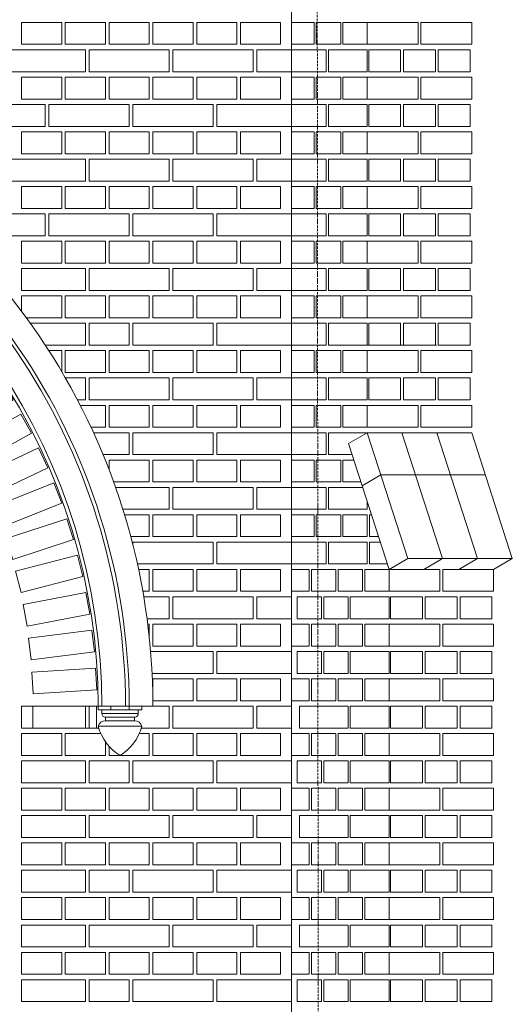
# Model space of a CAD drawing. Header units: millimetres. Extents: x -37887 to 94344, y -69777 to 116976.
# Tile 12 of 205: x 5206 to 6556, y 1812 to 4512. Entities that reach past the tile are written whole.
import ezdxf

# ---------------------------------------------------------------- set-up
doc = ezdxf.new("R2010")
doc.units = ezdxf.units.MM
doc.linetypes.add('Linia siatki', pattern=[19.05, 12.7, -3.175, 0, -3.175])
for name, color, linetype, lineweight in [('01_inwentaryzacja', 8, 'Continuous', 9), ('02_odbudowa', 7, 'Continuous', 30), ('S-GRID', 1, 'Continuous', 9)]:
    doc.layers.add(name, color=color, linetype=linetype, lineweight=lineweight)

# ---------------------------------------------------------------- blocks, each defined once
blk = doc.blocks.new('*U79')
at = {"layer": '01_inwentaryzacja'}
blk.add_lwpolyline([(-60, -87.5), (-60, 87.5), (0, 87.5), (0, -87.5), (-60, -87.5)], dxfattribs=at)
blk = doc.blocks.new('*U80')
at = {"layer": '02_odbudowa', "color": 0, "linetype": 'ByBlock', "lineweight": -2, "rotation": 90}
blk.add_blockref('*U79', (3473.8, 2629.4), dxfattribs=at)
blk = doc.blocks.new('*U77')
at = {"layer": '02_odbudowa', "rotation": 270}
blk.add_blockref('*U80', (-2629.4, 3473.8), dxfattribs=at)
blk = doc.blocks.new('*U78')
at = {"layer": '02_odbudowa', "color": 0, "linetype": 'ByBlock', "lineweight": -2}
for p, rotation in [((4383.9, 4050.1), 24.71035605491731), ((4295.3, 4005.9), 28.33755849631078), ((4209.7, 3956.1), 31.96476093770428), ((4127.4, 3901.1), 35.59196337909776), ((4048.8, 3841), 39.21916582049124), ((3974.1, 3776), 42.84636826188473), ((3903.7, 3706.4), 46.47357070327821), ((3837.9, 3632.5), 50.1007731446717), ((3776.8, 3554.6), 53.72797558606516), ((3720.8, 3473), 57.35517802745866), ((3670.1, 3388), 60.98238046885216), ((3624.8, 3300), 64.60958291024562), ((3585.2, 3209.3), 68.23678535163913), ((3551.5, 3116.2), 71.86398779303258), ((3523.6, 3021.2), 75.49119023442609), ((3501.9, 2924.6), 79.11839267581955), ((3486.3, 2826.9), 82.74559511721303), ((3476.9, 2728.4), 86.3727975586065), ((3473.8, 2629.4), 90)]:
    blk.add_blockref('*U77', p, dxfattribs=dict(at, rotation=rotation))

msp = doc.modelspace()

# ---------------------------------------------------------------- linework, layer by layer
at = {"layer": '01_inwentaryzacja'}
for p, q in [((5951.3, 5479.4), (5951.3, 469.4)), ((6098.3, 3619.4), (6348.7, 3619.4)), ((6158.8, 3379.4), (6107.1, 3349.4)), ((6158.8, 3379.4), (6270.1, 3034.4)), ((6158.8, 3379.4), (6445, 3379.4)), ((6253.9, 3379.4), (6365.2, 3034.4)), ((6349.8, 3379.4), (6461.1, 3034.4)), ((6445, 3379.4), (6556.3, 3034.4)), ((6107.1, 3349.4), (6218.4, 3004.4)), ((6196.1, 3263.8), (6144.4, 3233.8)), ((6196.1, 3263.8), (6482.3, 3263.8)), ((6270.1, 3034.4), (6218.4, 3004.4)), ((6556.3, 3034.4), (6270.1, 3034.4)), ((6365.2, 3034.4), (6313.5, 3004.4)), ((6461.1, 3034.4), (6409.5, 3004.4)), ((6556.3, 3034.4), (6504.6, 3004.4)), ((5421.3, 2629.4), (5571.3, 2629.4)), ((5421.3, 2629.4), (5421.3, 2619.4)), ((5421.3, 2619.4), (5541.3, 2619.4)), ((5431.3, 2609.4), (5431.3, 2619.4)), ((5456.4, 2629.4), (5456.4, 2619.4)), ((5506.1, 2629.4), (5506.1, 2619.4)), ((5531.3, 2609.4), (5531.3, 2619.4)), ((5541.3, 2629.4), (5541.3, 2619.4)), ((5431.3, 2609.4), (5531.3, 2609.4)), ((5441.3, 2599.4), (5521.3, 2599.4)), ((5441.3, 2589.4), (5441.3, 2599.4)), ((5521.3, 2589.4), (5521.3, 2599.4)), ((5541.3, 2574.4), (5421.3, 2574.4)), ((5441.3, 2589.4), (5521.3, 2589.4))]:
    msp.add_line(p, q, dxfattribs=at)
for points in [[(5211.3, 4504.4), (5211.3, 4444.4), (5321.3, 4444.4), (5321.3, 4504.4), (5211.3, 4504.4)], [(5331.3, 4504.4), (5331.3, 4444.4), (5441.3, 4444.4), (5441.3, 4504.4), (5331.3, 4504.4)], [(5451.3, 4504.4), (5451.3, 4444.4), (5561.3, 4444.4), (5561.3, 4504.4), (5451.3, 4504.4)], [(5571.3, 4504.4), (5571.3, 4444.4), (5681.3, 4444.4), (5681.3, 4504.4), (5571.3, 4504.4)], [(5691.3, 4504.4), (5691.3, 4444.4), (5801.3, 4444.4), (5801.3, 4504.4), (5691.3, 4504.4)], [(5811.3, 4504.4), (5811.3, 4444.4), (5921.3, 4444.4), (5921.3, 4504.4), (5811.3, 4504.4)], [(5951.3, 4444.4), (6013.2, 4444.4), (6013.2, 4504.4), (5951.3, 4504.4), (5951.3, 4444.4)], [(6019.2, 4444.4), (6086, 4444.4), (6086, 4504.4), (6019.2, 4504.4), (6019.2, 4444.4)], [(6092.1, 4444.4), (6158.8, 4444.4), (6158.8, 4504.4), (6092.1, 4504.4), (6092.1, 4444.4)], [(6297.9, 4444.4), (6158.8, 4444.4), (6158.8, 4504.4), (6297.9, 4504.4), (6297.9, 4444.4)], [(6445, 4444.4), (6305.9, 4444.4), (6305.9, 4504.4), (6445, 4504.4), (6445, 4444.4)], [(5166.3, 4429.4), (5166.3, 4369.4), (5386.3, 4369.4), (5386.3, 4429.4), (5166.3, 4429.4)], [(5396.3, 4429.4), (5396.3, 4369.4), (5616.3, 4369.4), (5616.3, 4429.4), (5396.3, 4429.4)], [(5626.3, 4429.4), (5626.3, 4369.4), (5846.3, 4369.4), (5846.3, 4429.4), (5626.3, 4429.4)], [(5856.3, 4429.4), (5856.3, 4369.4), (5951.3, 4369.4), (5951.3, 4429.4), (5856.3, 4429.4)], [(6046.6, 4369.4), (6046.6, 4429.4), (5951.3, 4429.4), (5951.3, 4369.4), (6046.6, 4369.4)], [(6158.8, 4369.4), (6158.8, 4429.4), (6052.6, 4429.4), (6052.6, 4369.4), (6158.8, 4369.4)], [(6162.8, 4369.4), (6162.8, 4429.4), (6250.2, 4429.4), (6250.2, 4369.4), (6162.8, 4369.4)], [(6258.2, 4369.4), (6258.2, 4429.4), (6345.6, 4429.4), (6345.6, 4369.4), (6258.2, 4369.4)], [(6353.5, 4369.4), (6353.5, 4429.4), (6441, 4429.4), (6441, 4369.4), (6353.5, 4369.4)], [(5211.3, 4354.4), (5211.3, 4294.4), (5321.3, 4294.4), (5321.3, 4354.4), (5211.3, 4354.4)], [(5331.3, 4354.4), (5331.3, 4294.4), (5441.3, 4294.4), (5441.3, 4354.4), (5331.3, 4354.4)], [(5451.3, 4354.4), (5451.3, 4294.4), (5561.3, 4294.4), (5561.3, 4354.4), (5451.3, 4354.4)], [(5571.3, 4354.4), (5571.3, 4294.4), (5681.3, 4294.4), (5681.3, 4354.4), (5571.3, 4354.4)], [(5691.3, 4354.4), (5691.3, 4294.4), (5801.3, 4294.4), (5801.3, 4354.4), (5691.3, 4354.4)], [(5811.3, 4354.4), (5811.3, 4294.4), (5921.3, 4294.4), (5921.3, 4354.4), (5811.3, 4354.4)], [(5951.3, 4294.4), (6013.2, 4294.4), (6013.2, 4354.4), (5951.3, 4354.4), (5951.3, 4294.4)], [(6019.2, 4294.4), (6086, 4294.4), (6086, 4354.4), (6019.2, 4354.4), (6019.2, 4294.4)], [(6092.1, 4294.4), (6158.8, 4294.4), (6158.8, 4354.4), (6092.1, 4354.4), (6092.1, 4294.4)], [(6297.9, 4294.4), (6158.8, 4294.4), (6158.8, 4354.4), (6297.9, 4354.4), (6297.9, 4294.4)], [(6445, 4294.4), (6305.9, 4294.4), (6305.9, 4354.4), (6445, 4354.4), (6445, 4294.4)], [(5056.3, 4279.4), (5056.3, 4219.4), (5276.3, 4219.4), (5276.3, 4279.4), (5056.3, 4279.4)], [(5286.3, 4279.4), (5286.3, 4219.4), (5506.3, 4219.4), (5506.3, 4279.4), (5286.3, 4279.4)], [(5516.3, 4279.4), (5516.3, 4219.4), (5736.3, 4219.4), (5736.3, 4279.4), (5516.3, 4279.4)], [(5746.3, 4279.4), (5746.3, 4219.4), (5951.3, 4219.4), (5951.3, 4279.4), (5746.3, 4279.4)], [(6046.6, 4219.4), (6046.6, 4279.4), (5951.3, 4279.4), (5951.3, 4219.4), (6046.6, 4219.4)], [(6158.8, 4219.4), (6158.8, 4279.4), (6052.6, 4279.4), (6052.6, 4219.4), (6158.8, 4219.4)], [(6162.8, 4219.4), (6162.8, 4279.4), (6250.2, 4279.4), (6250.2, 4219.4), (6162.8, 4219.4)], [(6258.2, 4219.4), (6258.2, 4279.4), (6345.6, 4279.4), (6345.6, 4219.4), (6258.2, 4219.4)], [(6353.5, 4219.4), (6353.5, 4279.4), (6441, 4279.4), (6441, 4219.4), (6353.5, 4219.4)], [(5211.3, 4204.4), (5211.3, 4144.4), (5321.3, 4144.4), (5321.3, 4204.4), (5211.3, 4204.4)], [(5331.3, 4204.4), (5331.3, 4144.4), (5441.3, 4144.4), (5441.3, 4204.4), (5331.3, 4204.4)], [(5451.3, 4204.4), (5451.3, 4144.4), (5561.3, 4144.4), (5561.3, 4204.4), (5451.3, 4204.4)], [(5571.3, 4204.4), (5571.3, 4144.4), (5681.3, 4144.4), (5681.3, 4204.4), (5571.3, 4204.4)], [(5691.3, 4204.4), (5691.3, 4144.4), (5801.3, 4144.4), (5801.3, 4204.4), (5691.3, 4204.4)], [(5811.3, 4204.4), (5811.3, 4144.4), (5921.3, 4144.4), (5921.3, 4204.4), (5811.3, 4204.4)], [(5951.3, 4144.4), (6013.2, 4144.4), (6013.2, 4204.4), (5951.3, 4204.4), (5951.3, 4144.4)], [(6019.2, 4144.4), (6086, 4144.4), (6086, 4204.4), (6019.2, 4204.4), (6019.2, 4144.4)], [(6092.1, 4144.4), (6158.8, 4144.4), (6158.8, 4204.4), (6092.1, 4204.4), (6092.1, 4144.4)], [(6297.9, 4144.4), (6158.8, 4144.4), (6158.8, 4204.4), (6297.9, 4204.4), (6297.9, 4144.4)], [(6445, 4144.4), (6305.9, 4144.4), (6305.9, 4204.4), (6445, 4204.4), (6445, 4144.4)], [(5166.3, 4129.4), (5166.3, 4069.4), (5386.3, 4069.4), (5386.3, 4129.4), (5166.3, 4129.4)], [(5396.3, 4129.4), (5396.3, 4069.4), (5616.3, 4069.4), (5616.3, 4129.4), (5396.3, 4129.4)], [(5626.3, 4129.4), (5626.3, 4069.4), (5846.3, 4069.4), (5846.3, 4129.4), (5626.3, 4129.4)], [(5856.3, 4129.4), (5856.3, 4069.4), (5951.3, 4069.4), (5951.3, 4129.4), (5856.3, 4129.4)], [(6046.6, 4069.4), (6046.6, 4129.4), (5951.3, 4129.4), (5951.3, 4069.4), (6046.6, 4069.4)], [(6158.8, 4069.4), (6158.8, 4129.4), (6052.6, 4129.4), (6052.6, 4069.4), (6158.8, 4069.4)], [(6162.8, 4069.4), (6162.8, 4129.4), (6250.2, 4129.4), (6250.2, 4069.4), (6162.8, 4069.4)], [(6258.2, 4069.4), (6258.2, 4129.4), (6345.6, 4129.4), (6345.6, 4069.4), (6258.2, 4069.4)], [(6353.5, 4069.4), (6353.5, 4129.4), (6441, 4129.4), (6441, 4069.4), (6353.5, 4069.4)], [(5211.3, 4054.4), (5211.3, 3994.4), (5321.3, 3994.4), (5321.3, 4054.4), (5211.3, 4054.4)], [(5331.3, 4054.4), (5331.3, 3994.4), (5441.3, 3994.4), (5441.3, 4054.4), (5331.3, 4054.4)], [(5451.3, 4054.4), (5451.3, 3994.4), (5561.3, 3994.4), (5561.3, 4054.4), (5451.3, 4054.4)], [(5571.3, 4054.4), (5571.3, 3994.4), (5681.3, 3994.4), (5681.3, 4054.4), (5571.3, 4054.4)], [(5691.3, 4054.4), (5691.3, 3994.4), (5801.3, 3994.4), (5801.3, 4054.4), (5691.3, 4054.4)], [(5811.3, 4054.4), (5811.3, 3994.4), (5921.3, 3994.4), (5921.3, 4054.4), (5811.3, 4054.4)], [(5951.3, 3994.4), (6013.2, 3994.4), (6013.2, 4054.4), (5951.3, 4054.4), (5951.3, 3994.4)], [(6019.2, 3994.4), (6086, 3994.4), (6086, 4054.4), (6019.2, 4054.4), (6019.2, 3994.4)], [(6092.1, 3994.4), (6158.8, 3994.4), (6158.8, 4054.4), (6092.1, 4054.4), (6092.1, 3994.4)], [(6297.9, 3994.4), (6158.8, 3994.4), (6158.8, 4054.4), (6297.9, 4054.4), (6297.9, 3994.4)], [(6445, 3994.4), (6305.9, 3994.4), (6305.9, 4054.4), (6445, 4054.4), (6445, 3994.4)], [(5056.3, 3979.4), (5056.3, 3919.4), (5276.3, 3919.4), (5276.3, 3979.4), (5056.3, 3979.4)], [(5286.3, 3979.4), (5286.3, 3919.4), (5506.3, 3919.4), (5506.3, 3979.4), (5286.3, 3979.4)], [(5516.3, 3979.4), (5516.3, 3919.4), (5736.3, 3919.4), (5736.3, 3979.4), (5516.3, 3979.4)], [(5746.3, 3979.4), (5746.3, 3919.4), (5951.3, 3919.4), (5951.3, 3979.4), (5746.3, 3979.4)], [(6046.6, 3919.4), (6046.6, 3979.4), (5951.3, 3979.4), (5951.3, 3919.4), (6046.6, 3919.4)], [(6158.8, 3919.4), (6158.8, 3979.4), (6052.6, 3979.4), (6052.6, 3919.4), (6158.8, 3919.4)], [(6162.8, 3919.4), (6162.8, 3979.4), (6250.2, 3979.4), (6250.2, 3919.4), (6162.8, 3919.4)], [(6258.2, 3919.4), (6258.2, 3979.4), (6345.6, 3979.4), (6345.6, 3919.4), (6258.2, 3919.4)], [(6353.5, 3919.4), (6353.5, 3979.4), (6441, 3979.4), (6441, 3919.4), (6353.5, 3919.4)], [(5211.3, 3904.4), (5211.3, 3844.4), (5321.3, 3844.4), (5321.3, 3904.4), (5211.3, 3904.4)], [(5331.3, 3904.4), (5331.3, 3844.4), (5441.3, 3844.4), (5441.3, 3904.4), (5331.3, 3904.4)], [(5451.3, 3904.4), (5451.3, 3844.4), (5561.3, 3844.4), (5561.3, 3904.4), (5451.3, 3904.4)], [(5571.3, 3904.4), (5571.3, 3844.4), (5681.3, 3844.4), (5681.3, 3904.4), (5571.3, 3904.4)], [(5691.3, 3904.4), (5691.3, 3844.4), (5801.3, 3844.4), (5801.3, 3904.4), (5691.3, 3904.4)], [(5811.3, 3904.4), (5811.3, 3844.4), (5921.3, 3844.4), (5921.3, 3904.4), (5811.3, 3904.4)], [(5951.3, 3844.4), (6013.2, 3844.4), (6013.2, 3904.4), (5951.3, 3904.4), (5951.3, 3844.4)], [(6019.2, 3844.4), (6086, 3844.4), (6086, 3904.4), (6019.2, 3904.4), (6019.2, 3844.4)], [(6092.1, 3844.4), (6158.8, 3844.4), (6158.8, 3904.4), (6092.1, 3904.4), (6092.1, 3844.4)], [(6297.9, 3844.4), (6158.8, 3844.4), (6158.8, 3904.4), (6297.9, 3904.4), (6297.9, 3844.4)], [(6445, 3844.4), (6305.9, 3844.4), (6305.9, 3904.4), (6445, 3904.4), (6445, 3844.4)], [(5211.3, 3769.4), (5386.3, 3769.4), (5386.3, 3829.4), (5211.3, 3829.4), (5211.3, 3769.4)], [(5396.3, 3829.4), (5396.3, 3769.4), (5616.3, 3769.4), (5616.3, 3829.4), (5396.3, 3829.4)], [(5626.3, 3829.4), (5626.3, 3769.4), (5846.3, 3769.4), (5846.3, 3829.4), (5626.3, 3829.4)], [(5856.3, 3829.4), (5856.3, 3769.4), (5951.3, 3769.4), (5951.3, 3829.4), (5856.3, 3829.4)], [(6046.6, 3769.4), (6046.6, 3829.4), (5951.3, 3829.4), (5951.3, 3769.4), (6046.6, 3769.4)], [(6158.8, 3769.4), (6158.8, 3829.4), (6052.6, 3829.4), (6052.6, 3769.4), (6158.8, 3769.4)], [(6162.8, 3769.4), (6162.8, 3829.4), (6250.2, 3829.4), (6250.2, 3769.4), (6162.8, 3769.4)], [(6258.2, 3769.4), (6258.2, 3829.4), (6345.6, 3829.4), (6345.6, 3769.4), (6258.2, 3769.4)], [(6353.5, 3769.4), (6353.5, 3829.4), (6441, 3829.4), (6441, 3769.4), (6353.5, 3769.4)], [(5211.3, 3754.4), (5211.3, 3712.4)], [(5224.6, 3694.4), (5321.3, 3694.4), (5321.3, 3754.4), (5211.3, 3754.4)], [(5331.3, 3754.4), (5331.3, 3694.4), (5441.3, 3694.4), (5441.3, 3754.4), (5331.3, 3754.4)], [(5451.3, 3754.4), (5451.3, 3694.4), (5561.3, 3694.4), (5561.3, 3754.4), (5451.3, 3754.4)], [(5571.3, 3754.4), (5571.3, 3694.4), (5681.3, 3694.4), (5681.3, 3754.4), (5571.3, 3754.4)], [(5691.3, 3754.4), (5691.3, 3694.4), (5801.3, 3694.4), (5801.3, 3754.4), (5691.3, 3754.4)], [(5811.3, 3754.4), (5811.3, 3694.4), (5921.3, 3694.4), (5921.3, 3754.4), (5811.3, 3754.4)], [(5951.3, 3694.4), (6013.2, 3694.4), (6013.2, 3754.4), (5951.3, 3754.4), (5951.3, 3694.4)], [(6019.2, 3694.4), (6086, 3694.4), (6086, 3754.4), (6019.2, 3754.4), (6019.2, 3694.4)], [(6092.1, 3694.4), (6158.8, 3694.4), (6158.8, 3754.4), (6092.1, 3754.4), (6092.1, 3694.4)], [(6297.9, 3694.4), (6158.8, 3694.4), (6158.8, 3754.4), (6297.9, 3754.4), (6297.9, 3694.4)], [(6445, 3694.4), (6305.9, 3694.4), (6305.9, 3754.4), (6445, 3754.4), (6445, 3694.4)], [(5276.3, 3619.4), (5386.3, 3619.4), (5386.3, 3679.4), (5235.4, 3679.4)], [(5396.3, 3679.4), (5396.3, 3619.4), (5506.3, 3619.4), (5506.3, 3679.4), (5396.3, 3679.4)], [(5516.3, 3679.4), (5516.3, 3619.4), (5736.3, 3619.4), (5736.3, 3679.4), (5516.3, 3679.4)], [(5746.3, 3679.4), (5746.3, 3619.4), (5951.3, 3619.4), (5951.3, 3679.4), (5746.3, 3679.4)], [(6046.6, 3619.4), (6046.6, 3679.4), (5951.3, 3679.4), (5951.3, 3619.4), (6046.6, 3619.4)], [(6158.8, 3619.4), (6158.8, 3679.4), (6052.6, 3679.4), (6052.6, 3619.4), (6158.8, 3619.4)], [(6162.8, 3619.4), (6162.8, 3679.4), (6250.2, 3679.4), (6250.2, 3619.4), (6162.8, 3619.4)], [(6258.2, 3619.4), (6258.2, 3679.4), (6345.6, 3679.4), (6345.6, 3619.4), (6258.2, 3619.4)], [(6353.5, 3619.4), (6353.5, 3679.4), (6441, 3679.4), (6441, 3619.4), (6353.5, 3619.4)], [(5321.3, 3547), (5321.3, 3604.4), (5286, 3604.4)], [(5331.3, 3604.4), (5331.3, 3544.4), (5441.3, 3544.4), (5441.3, 3604.4), (5331.3, 3604.4)], [(5451.3, 3604.4), (5451.3, 3544.4), (5561.3, 3544.4), (5561.3, 3604.4), (5451.3, 3604.4)], [(5571.3, 3604.4), (5571.3, 3544.4), (5681.3, 3544.4), (5681.3, 3604.4), (5571.3, 3604.4)], [(5691.3, 3604.4), (5691.3, 3544.4), (5801.3, 3544.4), (5801.3, 3604.4), (5691.3, 3604.4)], [(5811.3, 3604.4), (5811.3, 3544.4), (5921.3, 3544.4), (5921.3, 3604.4), (5811.3, 3604.4)], [(5951.3, 3544.4), (6013.2, 3544.4), (6013.2, 3604.4), (5951.3, 3604.4), (5951.3, 3544.4)], [(6019.2, 3544.4), (6086, 3544.4), (6086, 3604.4), (6019.2, 3604.4), (6019.2, 3544.4)], [(6092.1, 3544.4), (6158.8, 3544.4), (6158.8, 3604.4), (6092.1, 3604.4), (6092.1, 3544.4)], [(6297.9, 3544.4), (6158.8, 3544.4), (6158.8, 3604.4), (6297.9, 3604.4), (6297.9, 3544.4)], [(6445, 3544.4), (6305.9, 3544.4), (6305.9, 3604.4), (6445, 3604.4), (6445, 3544.4)], [(5364.4, 3469.4), (5386.3, 3469.4), (5386.3, 3529.4), (5331.5, 3529.4)], [(5396.3, 3529.4), (5396.3, 3469.4), (5616.3, 3469.4), (5616.3, 3529.4), (5396.3, 3529.4)], [(5626.3, 3529.4), (5626.3, 3469.4), (5846.3, 3469.4), (5846.3, 3529.4), (5626.3, 3529.4)], [(5856.3, 3529.4), (5856.3, 3469.4), (5951.3, 3469.4), (5951.3, 3529.4), (5856.3, 3529.4)], [(6046.6, 3469.4), (6046.6, 3529.4), (5951.3, 3529.4), (5951.3, 3469.4), (6046.6, 3469.4)], [(6158.8, 3469.4), (6158.8, 3529.4), (6052.6, 3529.4), (6052.6, 3469.4), (6158.8, 3469.4)], [(6162.8, 3469.4), (6162.8, 3529.4), (6250.2, 3529.4), (6250.2, 3469.4), (6162.8, 3469.4)], [(6258.2, 3469.4), (6258.2, 3529.4), (6345.6, 3529.4), (6345.6, 3469.4), (6258.2, 3469.4)], [(6353.5, 3469.4), (6353.5, 3529.4), (6441, 3529.4), (6441, 3469.4), (6353.5, 3469.4)], [(5401.6, 3394.4), (5441.3, 3394.4), (5441.3, 3454.4), (5372.2, 3454.4)], [(5451.3, 3454.4), (5451.3, 3394.4), (5561.3, 3394.4), (5561.3, 3454.4), (5451.3, 3454.4)], [(5571.3, 3454.4), (5571.3, 3394.4), (5681.3, 3394.4), (5681.3, 3454.4), (5571.3, 3454.4)], [(5691.3, 3454.4), (5691.3, 3394.4), (5801.3, 3394.4), (5801.3, 3454.4), (5691.3, 3454.4)], [(5811.3, 3454.4), (5811.3, 3394.4), (5921.3, 3394.4), (5921.3, 3454.4), (5811.3, 3454.4)], [(5951.3, 3394.4), (6013.2, 3394.4), (6013.2, 3454.4), (5951.3, 3454.4), (5951.3, 3394.4)], [(6019.2, 3394.4), (6086, 3394.4), (6086, 3454.4), (6019.2, 3454.4), (6019.2, 3394.4)], [(6092.1, 3394.4), (6158.8, 3394.4), (6158.8, 3454.4), (6092.1, 3454.4), (6092.1, 3394.4)], [(6297.9, 3394.4), (6158.8, 3394.4), (6158.8, 3454.4), (6297.9, 3454.4), (6297.9, 3394.4)], [(6445, 3394.4), (6305.9, 3394.4), (6305.9, 3454.4), (6445, 3454.4), (6445, 3394.4)], [(5434.5, 3319.4), (5506.3, 3319.4), (5506.3, 3379.4), (5408.5, 3379.4)], [(5516.3, 3379.4), (5516.3, 3319.4), (5736.3, 3319.4), (5736.3, 3379.4), (5516.3, 3379.4)], [(5746.3, 3379.4), (5746.3, 3319.4), (5951.3, 3319.4), (5951.3, 3379.4), (5746.3, 3379.4)], [(6046.6, 3319.4), (6046.6, 3379.4), (5951.3, 3379.4), (5951.3, 3319.4), (6046.6, 3319.4)], [(6158.8, 3379.4), (6158.8, 3379.4), (6052.6, 3379.4), (6052.6, 3319.4), (6116.8, 3319.4)], [(5441.3, 3302.8), (5441.3, 3304.4), (5440.6, 3304.4)], [(5451.3, 3304.4), (5451.3, 3277.3)], [(5463.5, 3244.4), (5561.3, 3244.4), (5561.3, 3304.4), (5451.3, 3304.4)], [(5571.3, 3304.4), (5571.3, 3244.4), (5681.3, 3244.4), (5681.3, 3304.4), (5571.3, 3304.4)], [(5691.3, 3304.4), (5691.3, 3244.4), (5801.3, 3244.4), (5801.3, 3304.4), (5691.3, 3304.4)], [(5811.3, 3304.4), (5811.3, 3244.4), (5921.3, 3244.4), (5921.3, 3304.4), (5811.3, 3304.4)], [(5951.3, 3244.4), (6013.2, 3244.4), (6013.2, 3304.4), (5951.3, 3304.4), (5951.3, 3244.4)], [(6019.2, 3244.4), (6086, 3244.4), (6086, 3304.4), (6019.2, 3304.4), (6019.2, 3244.4)], [(6121.6, 3304.4), (6092.1, 3304.4), (6092.1, 3244.4)], [(6092.1, 3244.4), (6141, 3244.4)], [(5488.8, 3169.4), (5616.3, 3169.4), (5616.3, 3229.4), (5468.9, 3229.4)], [(5626.3, 3229.4), (5626.3, 3169.4), (5846.3, 3169.4), (5846.3, 3229.4), (5626.3, 3229.4)], [(5856.3, 3229.4), (5856.3, 3169.4), (5951.3, 3169.4), (5951.3, 3229.4), (5856.3, 3229.4)], [(6046.6, 3169.4), (6046.6, 3229.4), (5951.3, 3229.4), (5951.3, 3169.4), (6046.6, 3169.4)], [(6145.8, 3229.4), (6052.6, 3229.4), (6052.6, 3169.4), (6158.8, 3169.4)], [(6158.8, 3169.4), (6158.8, 3189.2)], [(5510.5, 3094.4), (5561.3, 3094.4), (5561.3, 3154.4), (5493.4, 3154.4)], [(5571.3, 3154.4), (5571.3, 3094.4), (5681.3, 3094.4), (5681.3, 3154.4), (5571.3, 3154.4)], [(5691.3, 3154.4), (5691.3, 3094.4), (5801.3, 3094.4), (5801.3, 3154.4), (5691.3, 3154.4)], [(5811.3, 3154.4), (5811.3, 3094.4), (5921.3, 3094.4), (5921.3, 3154.4), (5811.3, 3154.4)], [(5951.3, 3094.4), (6013.2, 3094.4), (6013.2, 3154.4), (5951.3, 3154.4), (5951.3, 3094.4)], [(6019.2, 3094.4), (6086, 3094.4), (6086, 3154.4), (6019.2, 3154.4), (6019.2, 3094.4)], [(6092.1, 3094.4), (6158.8, 3094.4), (6158.8, 3154.4), (6092.1, 3154.4), (6092.1, 3094.4)], [(6170, 3154.4), (6164.9, 3154.4), (6164.9, 3094.4)], [(5516.3, 3079.4), (5516.3, 3072.1)], [(5528.7, 3019.4), (5736.3, 3019.4), (5736.3, 3079.4), (5516.3, 3079.4)], [(5746.3, 3079.4), (5746.3, 3019.4), (5951.3, 3019.4), (5951.3, 3079.4), (5746.3, 3079.4)], [(6046.6, 3019.4), (6046.6, 3079.4), (5951.3, 3079.4), (5951.3, 3019.4), (6046.6, 3019.4)], [(6158.8, 3019.4), (6158.8, 3079.4), (6052.6, 3079.4), (6052.6, 3019.4), (6158.8, 3019.4)], [(6164.9, 3094.4), (6189.4, 3094.4)], [(6194.2, 3079.4), (6164.9, 3079.4), (6164.9, 3019.4)], [(5543.6, 2944.4), (5561.3, 2944.4), (5561.3, 3004.4), (5532, 3004.4)], [(5571.3, 3004.4), (5571.3, 2944.4), (5681.3, 2944.4), (5681.3, 3004.4), (5571.3, 3004.4)], [(5691.3, 3004.4), (5691.3, 2944.4), (5801.3, 2944.4), (5801.3, 3004.4), (5691.3, 3004.4)], [(5811.3, 3004.4), (5811.3, 2944.4), (5921.3, 2944.4), (5921.3, 3004.4), (5811.3, 3004.4)], [(5951.3, 2944.4), (6000, 2944.4), (6000, 3004.4), (5951.3, 3004.4), (5951.3, 2944.4)], [(6006.1, 2944.4), (6072.8, 2944.4), (6072.8, 3004.4), (6006.1, 3004.4), (6006.1, 2944.4)], [(6078.9, 2944.4), (6145.6, 2944.4), (6145.6, 3004.4), (6078.9, 3004.4), (6078.9, 2944.4)], [(6151.7, 2944.4), (6218.4, 2944.4), (6218.4, 3004.4), (6151.7, 3004.4), (6151.7, 2944.4)], [(6164.9, 3019.4), (6213.6, 3019.4)], [(6357.5, 2944.4), (6218.4, 2944.4), (6218.4, 3004.4), (6357.5, 3004.4), (6357.5, 2944.4)], [(6504.6, 2944.4), (6365.5, 2944.4), (6365.5, 3004.4), (6504.6, 3004.4), (6504.6, 2944.4)], [(5555.3, 2869.4), (5616.3, 2869.4), (5616.3, 2929.4), (5546.2, 2929.4)], [(5626.3, 2929.4), (5626.3, 2869.4), (5846.3, 2869.4), (5846.3, 2929.4), (5626.3, 2929.4)], [(5856.3, 2929.4), (5856.3, 2869.4), (5951.3, 2869.4), (5951.3, 2929.4), (5856.3, 2929.4)], [(5966.6, 2869.4), (6033.4, 2869.4), (6033.4, 2929.4), (5966.6, 2929.4), (5966.6, 2869.4)], [(6039.4, 2869.4), (6106.2, 2869.4), (6106.2, 2929.4), (6039.4, 2929.4), (6039.4, 2869.4)], [(6218.4, 2869.4), (6218.4, 2929.4), (6112.2, 2929.4), (6112.2, 2869.4), (6218.4, 2869.4)], [(6222.4, 2869.4), (6222.4, 2929.4), (6309.8, 2929.4), (6309.8, 2869.4), (6222.4, 2869.4)], [(6317.8, 2869.4), (6317.8, 2929.4), (6405.2, 2929.4), (6405.2, 2869.4), (6317.8, 2869.4)], [(6413.2, 2869.4), (6413.2, 2929.4), (6500.6, 2929.4), (6500.6, 2869.4), (6413.2, 2869.4)], [(5561.3, 2819.4), (5561.3, 2854.4), (5557.2, 2854.4)], [(5571.3, 2854.4), (5571.3, 2794.4), (5681.3, 2794.4), (5681.3, 2854.4), (5571.3, 2854.4)], [(5691.3, 2854.4), (5691.3, 2794.4), (5801.3, 2794.4), (5801.3, 2854.4), (5691.3, 2854.4)], [(5811.3, 2854.4), (5811.3, 2794.4), (5921.3, 2794.4), (5921.3, 2854.4), (5811.3, 2854.4)], [(5951.3, 2794.4), (6000, 2794.4), (6000, 2854.4), (5951.3, 2854.4), (5951.3, 2794.4)], [(6006.1, 2794.4), (6072.8, 2794.4), (6072.8, 2854.4), (6006.1, 2854.4), (6006.1, 2794.4)], [(6078.9, 2794.4), (6145.6, 2794.4), (6145.6, 2854.4), (6078.9, 2854.4), (6078.9, 2794.4)], [(6151.7, 2794.4), (6218.4, 2794.4), (6218.4, 2854.4), (6151.7, 2854.4), (6151.7, 2794.4)], [(6357.5, 2794.4), (6218.4, 2794.4), (6218.4, 2854.4), (6357.5, 2854.4), (6357.5, 2794.4)], [(6504.6, 2794.4), (6365.5, 2794.4), (6365.5, 2854.4), (6504.6, 2854.4), (6504.6, 2794.4)], [(5569, 2719.4), (5736.3, 2719.4), (5736.3, 2779.4), (5565, 2779.4)], [(5746.3, 2779.4), (5746.3, 2719.4), (5951.3, 2719.4), (5951.3, 2779.4), (5746.3, 2779.4)], [(5966.6, 2719.4), (6033.4, 2719.4), (6033.4, 2779.4), (5966.6, 2779.4), (5966.6, 2719.4)], [(6039.4, 2719.4), (6106.2, 2719.4), (6106.2, 2779.4), (6039.4, 2779.4), (6039.4, 2719.4)], [(6218.4, 2719.4), (6218.4, 2779.4), (6112.2, 2779.4), (6112.2, 2719.4), (6218.4, 2719.4)], [(6222.4, 2719.4), (6222.4, 2779.4), (6309.8, 2779.4), (6309.8, 2719.4), (6222.4, 2719.4)], [(6317.8, 2719.4), (6317.8, 2779.4), (6405.2, 2779.4), (6405.2, 2719.4), (6317.8, 2719.4)], [(6413.2, 2719.4), (6413.2, 2779.4), (6500.6, 2779.4), (6500.6, 2719.4), (6413.2, 2719.4)], [(5571.3, 2704.4), (5571.3, 2644.4), (5681.3, 2644.4), (5681.3, 2704.4), (5571.3, 2704.4)], [(5691.3, 2704.4), (5691.3, 2644.4), (5801.3, 2644.4), (5801.3, 2704.4), (5691.3, 2704.4)], [(5811.3, 2704.4), (5811.3, 2644.4), (5921.3, 2644.4), (5921.3, 2704.4), (5811.3, 2704.4)], [(5951.3, 2644.4), (6000, 2644.4), (6000, 2704.4), (5951.3, 2704.4), (5951.3, 2644.4)], [(6006.1, 2644.4), (6072.8, 2644.4), (6072.8, 2704.4), (6006.1, 2704.4), (6006.1, 2644.4)], [(6078.9, 2644.4), (6145.6, 2644.4), (6145.6, 2704.4), (6078.9, 2704.4), (6078.9, 2644.4)], [(6151.7, 2644.4), (6218.4, 2644.4), (6218.4, 2704.4), (6151.7, 2704.4), (6151.7, 2644.4)], [(6357.5, 2644.4), (6218.4, 2644.4), (6218.4, 2704.4), (6357.5, 2704.4), (6357.5, 2644.4)], [(6504.6, 2644.4), (6365.5, 2644.4), (6365.5, 2704.4), (6504.6, 2704.4), (6504.6, 2644.4)], [(5211.3, 2569.4), (5386.3, 2569.4), (5386.3, 2629.4), (5211.3, 2629.4), (5211.3, 2569.4)], [(5396.3, 2629.4), (5396.3, 2569.4), (5422.8, 2569.4)], [(5539.8, 2569.4), (5616.3, 2569.4), (5616.3, 2629.4), (5396.3, 2629.4)], [(5626.3, 2629.4), (5626.3, 2569.4), (5846.3, 2569.4), (5846.3, 2629.4), (5626.3, 2629.4)], [(5856.3, 2629.4), (5856.3, 2569.4), (5951.3, 2569.4), (5951.3, 2629.4), (5856.3, 2629.4)], [(6106.2, 2569.4), (6106.2, 2629.4), (5972.7, 2629.4), (5972.7, 2569.4), (6106.2, 2569.4)], [(6218.4, 2569.4), (6218.4, 2629.4), (6112.2, 2629.4), (6112.2, 2569.4), (6218.4, 2569.4)], [(6222.4, 2569.4), (6222.4, 2629.4), (6309.8, 2629.4), (6309.8, 2569.4), (6222.4, 2569.4)], [(6317.8, 2569.4), (6317.8, 2629.4), (6405.2, 2629.4), (6405.2, 2569.4), (6317.8, 2569.4)], [(6413.2, 2569.4), (6413.2, 2629.4), (6500.6, 2629.4), (6500.6, 2569.4), (6413.2, 2569.4)], [(5211.3, 2554.4), (5211.3, 2494.4), (5321.3, 2494.4), (5321.3, 2554.4), (5211.3, 2554.4)], [(5331.3, 2554.4), (5331.3, 2494.4), (5441.3, 2494.4), (5441.3, 2532)], [(5428.5, 2554.4), (5331.3, 2554.4)], [(5451.3, 2519.5), (5451.3, 2494.4), (5561.3, 2494.4), (5561.3, 2554.4), (5534.1, 2554.4)], [(5571.3, 2554.4), (5571.3, 2494.4), (5681.3, 2494.4), (5681.3, 2554.4), (5571.3, 2554.4)], [(5691.3, 2554.4), (5691.3, 2494.4), (5801.3, 2494.4), (5801.3, 2554.4), (5691.3, 2554.4)], [(5811.3, 2554.4), (5811.3, 2494.4), (5921.3, 2494.4), (5921.3, 2554.4), (5811.3, 2554.4)], [(5951.3, 2494.4), (6000, 2494.4), (6000, 2554.4), (5951.3, 2554.4), (5951.3, 2494.4)], [(6006.1, 2494.4), (6072.8, 2494.4), (6072.8, 2554.4), (6006.1, 2554.4), (6006.1, 2494.4)], [(6078.9, 2494.4), (6145.6, 2494.4), (6145.6, 2554.4), (6078.9, 2554.4), (6078.9, 2494.4)], [(6151.7, 2494.4), (6218.4, 2494.4), (6218.4, 2554.4), (6151.7, 2554.4), (6151.7, 2494.4)], [(6357.5, 2494.4), (6218.4, 2494.4), (6218.4, 2554.4), (6357.5, 2554.4), (6357.5, 2494.4)], [(6504.6, 2494.4), (6365.5, 2494.4), (6365.5, 2554.4), (6504.6, 2554.4), (6504.6, 2494.4)], [(5211.3, 2419.4), (5386.3, 2419.4), (5386.3, 2479.4), (5211.3, 2479.4), (5211.3, 2419.4)], [(5396.3, 2479.4), (5396.3, 2419.4), (5506.3, 2419.4), (5506.3, 2479.4), (5396.3, 2479.4)], [(5516.3, 2479.4), (5516.3, 2419.4), (5736.3, 2419.4), (5736.3, 2479.4), (5516.3, 2479.4)], [(5746.3, 2479.4), (5746.3, 2419.4), (5951.3, 2419.4), (5951.3, 2479.4), (5746.3, 2479.4)], [(5966.6, 2419.4), (6033.4, 2419.4), (6033.4, 2479.4), (5966.6, 2479.4), (5966.6, 2419.4)], [(6039.4, 2419.4), (6106.2, 2419.4), (6106.2, 2479.4), (6039.4, 2479.4), (6039.4, 2419.4)], [(6218.4, 2419.4), (6218.4, 2479.4), (6112.2, 2479.4), (6112.2, 2419.4), (6218.4, 2419.4)], [(6222.4, 2419.4), (6222.4, 2479.4), (6309.8, 2479.4), (6309.8, 2419.4), (6222.4, 2419.4)], [(6317.8, 2419.4), (6317.8, 2479.4), (6405.2, 2479.4), (6405.2, 2419.4), (6317.8, 2419.4)], [(6413.2, 2419.4), (6413.2, 2479.4), (6500.6, 2479.4), (6500.6, 2419.4), (6413.2, 2419.4)], [(5211.3, 2404.4), (5211.3, 2344.4), (5321.3, 2344.4), (5321.3, 2404.4), (5211.3, 2404.4)], [(5331.3, 2404.4), (5331.3, 2344.4), (5441.3, 2344.4), (5441.3, 2404.4), (5331.3, 2404.4)], [(5451.3, 2404.4), (5451.3, 2344.4), (5561.3, 2344.4), (5561.3, 2404.4), (5451.3, 2404.4)], [(5571.3, 2404.4), (5571.3, 2344.4), (5681.3, 2344.4), (5681.3, 2404.4), (5571.3, 2404.4)], [(5691.3, 2404.4), (5691.3, 2344.4), (5801.3, 2344.4), (5801.3, 2404.4), (5691.3, 2404.4)], [(5811.3, 2404.4), (5811.3, 2344.4), (5921.3, 2344.4), (5921.3, 2404.4), (5811.3, 2404.4)], [(5951.3, 2344.4), (6000, 2344.4), (6000, 2404.4), (5951.3, 2404.4), (5951.3, 2344.4)], [(6006.1, 2344.4), (6072.8, 2344.4), (6072.8, 2404.4), (6006.1, 2404.4), (6006.1, 2344.4)], [(6078.9, 2344.4), (6145.6, 2344.4), (6145.6, 2404.4), (6078.9, 2404.4), (6078.9, 2344.4)], [(6151.7, 2344.4), (6218.4, 2344.4), (6218.4, 2404.4), (6151.7, 2404.4), (6151.7, 2344.4)], [(6357.5, 2344.4), (6218.4, 2344.4), (6218.4, 2404.4), (6357.5, 2404.4), (6357.5, 2344.4)], [(6504.6, 2344.4), (6365.5, 2344.4), (6365.5, 2404.4), (6504.6, 2404.4), (6504.6, 2344.4)], [(5211.3, 2269.4), (5386.3, 2269.4), (5386.3, 2329.4), (5211.3, 2329.4), (5211.3, 2269.4)], [(5396.3, 2329.4), (5396.3, 2269.4), (5616.3, 2269.4), (5616.3, 2329.4), (5396.3, 2329.4)], [(5626.3, 2329.4), (5626.3, 2269.4), (5846.3, 2269.4), (5846.3, 2329.4), (5626.3, 2329.4)], [(5856.3, 2329.4), (5856.3, 2269.4), (5951.3, 2269.4), (5951.3, 2329.4), (5856.3, 2329.4)], [(6106.2, 2269.4), (6106.2, 2329.4), (5972.7, 2329.4), (5972.7, 2269.4), (6106.2, 2269.4)], [(6218.4, 2269.4), (6218.4, 2329.4), (6112.2, 2329.4), (6112.2, 2269.4), (6218.4, 2269.4)], [(6222.4, 2269.4), (6222.4, 2329.4), (6309.8, 2329.4), (6309.8, 2269.4), (6222.4, 2269.4)], [(6317.8, 2269.4), (6317.8, 2329.4), (6405.2, 2329.4), (6405.2, 2269.4), (6317.8, 2269.4)], [(6413.2, 2269.4), (6413.2, 2329.4), (6500.6, 2329.4), (6500.6, 2269.4), (6413.2, 2269.4)], [(5211.3, 2254.4), (5211.3, 2194.4), (5321.3, 2194.4), (5321.3, 2254.4), (5211.3, 2254.4)], [(5331.3, 2254.4), (5331.3, 2194.4), (5441.3, 2194.4), (5441.3, 2254.4), (5331.3, 2254.4)], [(5451.3, 2254.4), (5451.3, 2194.4), (5561.3, 2194.4), (5561.3, 2254.4), (5451.3, 2254.4)], [(5571.3, 2254.4), (5571.3, 2194.4), (5681.3, 2194.4), (5681.3, 2254.4), (5571.3, 2254.4)], [(5691.3, 2254.4), (5691.3, 2194.4), (5801.3, 2194.4), (5801.3, 2254.4), (5691.3, 2254.4)], [(5811.3, 2254.4), (5811.3, 2194.4), (5921.3, 2194.4), (5921.3, 2254.4), (5811.3, 2254.4)], [(5951.3, 2194.4), (6000, 2194.4), (6000, 2254.4), (5951.3, 2254.4), (5951.3, 2194.4)], [(6006.1, 2194.4), (6072.8, 2194.4), (6072.8, 2254.4), (6006.1, 2254.4), (6006.1, 2194.4)], [(6078.9, 2194.4), (6145.6, 2194.4), (6145.6, 2254.4), (6078.9, 2254.4), (6078.9, 2194.4)], [(6151.7, 2194.4), (6218.4, 2194.4), (6218.4, 2254.4), (6151.7, 2254.4), (6151.7, 2194.4)], [(6357.5, 2194.4), (6218.4, 2194.4), (6218.4, 2254.4), (6357.5, 2254.4), (6357.5, 2194.4)], [(6504.6, 2194.4), (6365.5, 2194.4), (6365.5, 2254.4), (6504.6, 2254.4), (6504.6, 2194.4)], [(5211.3, 2119.4), (5386.3, 2119.4), (5386.3, 2179.4), (5211.3, 2179.4), (5211.3, 2119.4)], [(5396.3, 2179.4), (5396.3, 2119.4), (5506.3, 2119.4), (5506.3, 2179.4), (5396.3, 2179.4)], [(5516.3, 2179.4), (5516.3, 2119.4), (5736.3, 2119.4), (5736.3, 2179.4), (5516.3, 2179.4)], [(5746.3, 2179.4), (5746.3, 2119.4), (5951.3, 2119.4), (5951.3, 2179.4), (5746.3, 2179.4)], [(5966.6, 2119.4), (6033.4, 2119.4), (6033.4, 2179.4), (5966.6, 2179.4), (5966.6, 2119.4)], [(6039.4, 2119.4), (6106.2, 2119.4), (6106.2, 2179.4), (6039.4, 2179.4), (6039.4, 2119.4)], [(6218.4, 2119.4), (6218.4, 2179.4), (6112.2, 2179.4), (6112.2, 2119.4), (6218.4, 2119.4)], [(6222.4, 2119.4), (6222.4, 2179.4), (6309.8, 2179.4), (6309.8, 2119.4), (6222.4, 2119.4)], [(6317.8, 2119.4), (6317.8, 2179.4), (6405.2, 2179.4), (6405.2, 2119.4), (6317.8, 2119.4)], [(6413.2, 2119.4), (6413.2, 2179.4), (6500.6, 2179.4), (6500.6, 2119.4), (6413.2, 2119.4)], [(5211.3, 2104.4), (5211.3, 2044.4), (5321.3, 2044.4), (5321.3, 2104.4), (5211.3, 2104.4)], [(5331.3, 2104.4), (5331.3, 2044.4), (5441.3, 2044.4), (5441.3, 2104.4), (5331.3, 2104.4)], [(5451.3, 2104.4), (5451.3, 2044.4), (5561.3, 2044.4), (5561.3, 2104.4), (5451.3, 2104.4)], [(5571.3, 2104.4), (5571.3, 2044.4), (5681.3, 2044.4), (5681.3, 2104.4), (5571.3, 2104.4)], [(5691.3, 2104.4), (5691.3, 2044.4), (5801.3, 2044.4), (5801.3, 2104.4), (5691.3, 2104.4)], [(5811.3, 2104.4), (5811.3, 2044.4), (5921.3, 2044.4), (5921.3, 2104.4), (5811.3, 2104.4)], [(5951.3, 2044.4), (6000, 2044.4), (6000, 2104.4), (5951.3, 2104.4), (5951.3, 2044.4)], [(6006.1, 2044.4), (6072.8, 2044.4), (6072.8, 2104.4), (6006.1, 2104.4), (6006.1, 2044.4)], [(6078.9, 2044.4), (6145.6, 2044.4), (6145.6, 2104.4), (6078.9, 2104.4), (6078.9, 2044.4)], [(6151.7, 2044.4), (6218.4, 2044.4), (6218.4, 2104.4), (6151.7, 2104.4), (6151.7, 2044.4)], [(6357.5, 2044.4), (6218.4, 2044.4), (6218.4, 2104.4), (6357.5, 2104.4), (6357.5, 2044.4)], [(6504.6, 2044.4), (6365.5, 2044.4), (6365.5, 2104.4), (6504.6, 2104.4), (6504.6, 2044.4)], [(5211.3, 1969.4), (5386.3, 1969.4), (5386.3, 2029.4), (5211.3, 2029.4), (5211.3, 1969.4)], [(5396.3, 2029.4), (5396.3, 1969.4), (5616.3, 1969.4), (5616.3, 2029.4), (5396.3, 2029.4)], [(5626.3, 2029.4), (5626.3, 1969.4), (5846.3, 1969.4), (5846.3, 2029.4), (5626.3, 2029.4)], [(5856.3, 2029.4), (5856.3, 1969.4), (5951.3, 1969.4), (5951.3, 2029.4), (5856.3, 2029.4)], [(6106.2, 1969.4), (6106.2, 2029.4), (5972.7, 2029.4), (5972.7, 1969.4), (6106.2, 1969.4)], [(6218.4, 1969.4), (6218.4, 2029.4), (6112.2, 2029.4), (6112.2, 1969.4), (6218.4, 1969.4)], [(6222.4, 1969.4), (6222.4, 2029.4), (6309.8, 2029.4), (6309.8, 1969.4), (6222.4, 1969.4)], [(6317.8, 1969.4), (6317.8, 2029.4), (6405.2, 2029.4), (6405.2, 1969.4), (6317.8, 1969.4)], [(6413.2, 1969.4), (6413.2, 2029.4), (6500.6, 2029.4), (6500.6, 1969.4), (6413.2, 1969.4)], [(5211.3, 1954.4), (5211.3, 1894.4), (5321.3, 1894.4), (5321.3, 1954.4), (5211.3, 1954.4)], [(5331.3, 1954.4), (5331.3, 1894.4), (5441.3, 1894.4), (5441.3, 1954.4), (5331.3, 1954.4)], [(5451.3, 1954.4), (5451.3, 1894.4), (5561.3, 1894.4), (5561.3, 1954.4), (5451.3, 1954.4)], [(5571.3, 1954.4), (5571.3, 1894.4), (5681.3, 1894.4), (5681.3, 1954.4), (5571.3, 1954.4)], [(5691.3, 1954.4), (5691.3, 1894.4), (5801.3, 1894.4), (5801.3, 1954.4), (5691.3, 1954.4)], [(5811.3, 1954.4), (5811.3, 1894.4), (5921.3, 1894.4), (5921.3, 1954.4), (5811.3, 1954.4)], [(5951.3, 1894.4), (6000, 1894.4), (6000, 1954.4), (5951.3, 1954.4), (5951.3, 1894.4)], [(6006.1, 1894.4), (6072.8, 1894.4), (6072.8, 1954.4), (6006.1, 1954.4), (6006.1, 1894.4)], [(6078.9, 1894.4), (6145.6, 1894.4), (6145.6, 1954.4), (6078.9, 1954.4), (6078.9, 1894.4)], [(6151.7, 1894.4), (6218.4, 1894.4), (6218.4, 1954.4), (6151.7, 1954.4), (6151.7, 1894.4)], [(6357.5, 1894.4), (6218.4, 1894.4), (6218.4, 1954.4), (6357.5, 1954.4), (6357.5, 1894.4)], [(6504.6, 1894.4), (6365.5, 1894.4), (6365.5, 1954.4), (6504.6, 1954.4), (6504.6, 1894.4)], [(5211.3, 1819.4), (5386.3, 1819.4), (5386.3, 1879.4), (5211.3, 1879.4), (5211.3, 1819.4)], [(5396.3, 1879.4), (5396.3, 1819.4), (5506.3, 1819.4), (5506.3, 1879.4), (5396.3, 1879.4)], [(5516.3, 1879.4), (5516.3, 1819.4), (5736.3, 1819.4), (5736.3, 1879.4), (5516.3, 1879.4)], [(5746.3, 1879.4), (5746.3, 1819.4), (5951.3, 1819.4), (5951.3, 1879.4), (5746.3, 1879.4)], [(5966.6, 1819.4), (6033.4, 1819.4), (6033.4, 1879.4), (5966.6, 1879.4), (5966.6, 1819.4)], [(6039.4, 1819.4), (6106.2, 1819.4), (6106.2, 1879.4), (6039.4, 1879.4), (6039.4, 1819.4)], [(6218.4, 1819.4), (6218.4, 1879.4), (6112.2, 1879.4), (6112.2, 1819.4), (6218.4, 1819.4)], [(6222.4, 1819.4), (6222.4, 1879.4), (6309.8, 1879.4), (6309.8, 1819.4), (6222.4, 1819.4)], [(6317.8, 1819.4), (6317.8, 1879.4), (6405.2, 1879.4), (6405.2, 1819.4), (6317.8, 1819.4)], [(6413.2, 1819.4), (6413.2, 1879.4), (6500.6, 1879.4), (6500.6, 1819.4), (6413.2, 1819.4)]]:
    msp.add_lwpolyline(points, dxfattribs=at)
for centre, radius, start, end in [((3762.3, 2629.4), 1809, 0, 68.288), ((3762.3, 2629.4), 1743.9, 0, 68.5515), ((3762.3, 2629.4), 1733.9, 0, 68.4217), ((3762.3, 2629.4), 1669, 0, 67.5383), ((3762.3, 2629.4), 1659, 0, 67.3954), ((5441.3, 2609.4), 10, 180, 270), ((5521.3, 2609.4), 10, 270, 0), ((5441.3, 2568.6), 20.8, 90, 163.7398), ((5552.8, 2610.6), 136.4, 195.3629, 238.3769), ((5409.8, 2610.6), 136.4, 301.6231, 344.6371), ((5521.3, 2568.6), 20.8, 16.2602, 90)]:
    msp.add_arc(centre, radius, start, end, dxfattribs=at)
at = {"layer": 'S-GRID', "linetype": 'Linia siatki', "ltscale": 0.5}
msp.add_line((6026.8, -928.9), (6018.4, 8334.6), dxfattribs=at)

# ---------------------------------------------------------------- block references
at = {"layer": '02_odbudowa', "xscale": -1}
msp.add_blockref('*U78', (8803.4, 0), dxfattribs=at)

doc.saveas('drawing.dxf')
